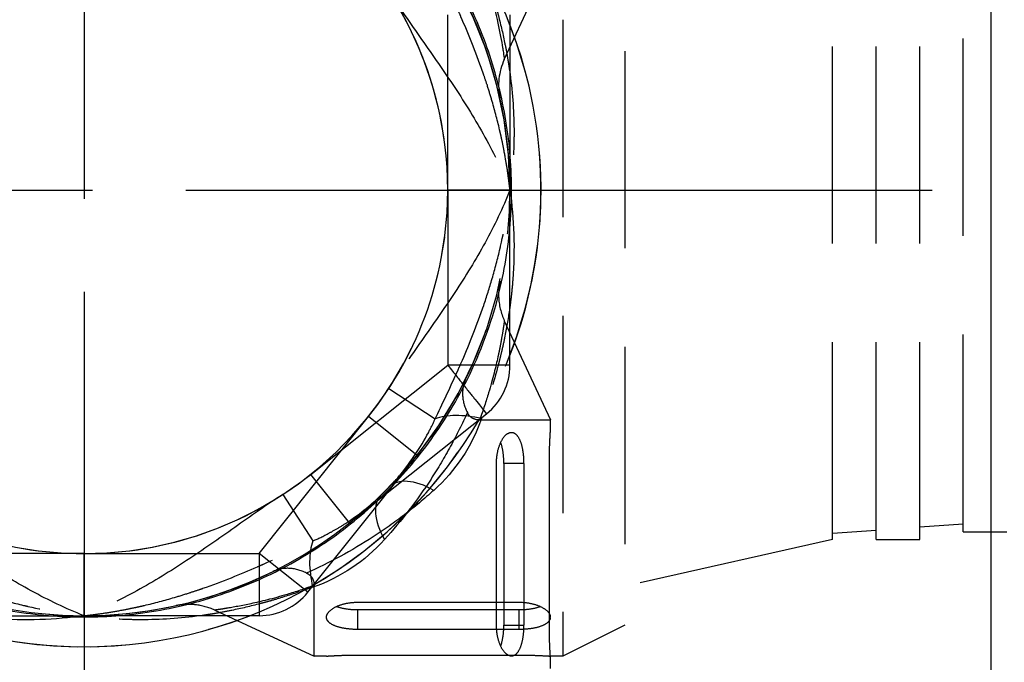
# Model space of a CAD drawing. Header units: millimetres. Extents: x 399 to 6076, y -1991 to 1602.
# Tile 220 of 256: x 4259 to 4274, y 548 to 558. Entities that reach past the tile are written whole.
import ezdxf

# ---------------------------------------------------------------- set-up
doc = ezdxf.new("R2010")
doc.units = ezdxf.units.MM
doc.linetypes.add('AM_ISO08W050', pattern=[18, 12, -1.5, 3, -1.5])
doc.linetypes.add('HIDDEN', pattern=[9.525, 6.35, -3.175])
doc.layers.add('AM_5', color=3, linetype='Continuous', lineweight=25)
doc.layers.add('AM_7', color=4, linetype='AM_ISO08W050', lineweight=25)
doc.layers.add('S20', color=7, linetype='Continuous')
doc.layers.add('中繼線', color=7, linetype='Continuous')
doc.styles.add('尺寸標註', font='romans.shx', dxfattribs={"bigfont": 'CHINESET.SHX'})
doc.dimstyles.new('複本 CNS2-1$0', dxfattribs={"dimtxt": 2.5, "dimasz": 2, "dimexe": 1, "dimexo": 1, "dimgap": 1, "dimtad": 1, "dimtoh": 1, "dimdsep": 46, "dimtxsty": '尺寸標註', "dimcen": 0, "dimclrd": 2, "dimclre": 2, "dimclrt": 3, "dimadec": 0, "dimazin": 2, "dimtp": 0.1, "dimtm": 0.1, "dimtfac": 0.71, "dimtmove": 0, "dimatfit": 0, "dimfxl": 0, "dimlwd": 13, "dimlwe": 13, "dimarcsym": 0})

# ---------------------------------------------------------------- blocks, each defined once
blk = doc.blocks.new('90度接頭-側視')
for p, q in [((6.76, 2.102), (7.5, 3.7)), ((6.85, 0), (5.85, 0)), ((5.85, 0), (5.85, -2.818)), ((6.85, -2.818), (6.85, 0)), ((3.646, -4.575), (5.85, -2.818)), ((6.85, -2.818), (5.85, -2.818)), ((4.269, -5.357), (6.473, -3.6)), ((4.269, -5.357), (3.646, -4.575))]:
    blk.add_line(p, q)
for centre, radius, start, end in [((0, 0), 5.85, 0, 56.8914), ((0, 0), 6.85, 0, 45.7544), ((0, 0), 7.35, 338.7445, 19.5557), ((5.85, -2.818), 1, 308.5549, 0), ((0, 0), 7.35, 210.1895, 329.8105), ((0, 0), 6.85, 231.4451, 308.5549)]:
    blk.add_arc(centre, radius, start, end)
for points, knots in [([(6.362, 3.7), (6.419, 3.544), (6.467, 3.4), (6.506, 3.268), (6.576, 3.036), (6.623, 2.842), (6.657, 2.684), (6.687, 2.547), (6.715, 2.39), (6.732, 2.292), (6.733, 2.281), (6.735, 2.271), (6.736, 2.262), (6.737, 2.26), (6.737, 2.259), (6.737, 2.258), (6.737, 2.255), (6.738, 2.252), (6.738, 2.25), (6.739, 2.247), (6.739, 2.245), (6.74, 2.242), (6.747, 2.195), (6.752, 2.16), (6.755, 2.136), (6.759, 2.113), (6.76, 2.102), (6.76, 2.102)], [0.0000001, 0.0000001, 0.0000001, 0.0000001, 0.0822466, 0.0822466, 0.0822466, 0.2265454, 0.2265454, 0.2265454, 0.3520214, 0.3520214, 0.3520214, 0.3653496, 0.3653496, 0.3653496, 0.3671875, 0.3671875, 0.3671875, 0.3710937, 0.3710937, 0.3710937, 0.375, 0.375, 0.375, 0.4375, 0.4375, 0.4375, 0.4986772, 0.4986772, 0.4986772, 0.4986772]), ([(6.76, 2.102), (6.715, 2.004), (6.685, 1.897), (6.668, 1.737), (6.666, 1.683), (6.671, 1.602), (6.673, 1.575), (6.678, 1.538), (6.68, 1.528), (6.682, 1.511), (6.684, 1.503), (6.686, 1.494), (6.686, 1.492), (6.687, 1.489), (6.687, 1.487), (6.687, 1.485), (6.687, 1.484), (6.688, 1.482), (6.688, 1.482), (6.689, 1.479), (6.689, 1.478), (6.689, 1.477), (6.689, 1.476), (6.689, 1.475), (6.689, 1.475), (6.689, 1.475), (6.689, 1.475), (6.689, 1.475)], [0, 0, 0, 0, 0.03238533, 0.03238533, 0.04848247, 0.04848247, 0.05661557, 0.05661557, 0.05966355, 0.05966355, 0.0619518, 0.0619518, 0.06256623, 0.06256623, 0.0629676, 0.0629676, 0.0633711, 0.0633711, 0.06377443, 0.06377443, 0.06541595, 0.06541595, 0.06701571, 0.06701571, 0.07181345, 0.07181345, 0.07469504, 0.07469504, 0.07469504, 0.07469504]), ([(5.85, -2.818), (5.905, -2.887), (5.953, -2.947), (5.993, -2.997), (6.012, -3.021), (6.03, -3.044), (6.046, -3.064), (6.054, -3.074), (6.062, -3.084), (6.069, -3.093), (6.072, -3.097), (6.076, -3.101), (6.079, -3.105), (6.082, -3.11), (6.083, -3.111), (6.089, -3.118), (6.132, -3.172), (6.17, -3.22), (6.204, -3.262), (6.221, -3.283), (6.236, -3.303), (6.251, -3.321), (6.258, -3.33), (6.265, -3.339), (6.272, -3.347), (6.275, -3.351), (6.278, -3.355), (6.281, -3.359), (6.283, -3.361), (6.284, -3.363), (6.286, -3.365), (6.288, -3.367), (6.289, -3.369), (6.291, -3.371), (6.36, -3.458), (6.404, -3.514), (6.432, -3.549), (6.46, -3.585), (6.473, -3.6), (6.473, -3.6)], [0, 0, 0, 0, 0.125, 0.125, 0.125, 0.1875, 0.1875, 0.1875, 0.21875, 0.21875, 0.21875, 0.234375, 0.234375, 0.234375, 0.25, 0.25, 0.25, 0.375, 0.375, 0.375, 0.4375, 0.4375, 0.4375, 0.46875, 0.46875, 0.46875, 0.484375, 0.484375, 0.484375, 0.492187, 0.492187, 0.492187, 0.5, 0.5, 0.5, 0.75, 0.75, 0.75, 1, 1, 1, 1]), ([(-3.646, -4.575), (-3.128, -4.987), (-2.556, -5.303), (-1.931, -5.522), (-1.306, -5.741), (-0.662, -5.85), (0, -5.85), (0.662, -5.85), (1.306, -5.741), (1.931, -5.522), (2.556, -5.303), (3.128, -4.988), (3.646, -4.575)], [0, 0, 0, 0, 0.25, 0.25, 0.25, 0.5, 0.5, 0.5, 0.75, 0.75, 0.75, 1, 1, 1, 1])]:
    blk.add_open_spline(points, degree=3, knots=knots)
blk = doc.blocks.new('90接頭方向組合')
at = {"layer": '中繼線', "color": 1, "linetype": 'HIDDEN', "ltscale": 0.5}
for p, q in [((52.122, 51.922), (52.122, 36.922)), ((53.122, 51.422), (53.122, 37.422)), ((56.462, 38.797), (56.462, 50.047)), ((57.162, 38.797), (57.162, 50.047)), ((57.862, 38.797), (57.862, 50.047)), ((58.562, 38.922), (58.562, 49.922)), ((50.272, 44.422), (50.272, 47.24)), ((51.272, 47.24), (51.272, 44.422)), ((50.272, 44.422), (51.272, 44.422)), ((51.182, 42.32), (51.922, 40.722)), ((49.322, 41.227), (50.069, 40.74)), ((47.24, 38.572), (48.997, 40.776)), ((49.779, 40.153), (48.997, 40.776)), ((50.784, 40.722), (51.922, 40.722)), ((51.922, 40.522), (51.922, 40.722)), ((48.022, 37.949), (49.779, 40.153)), ((51.055, 37.422), (51.055, 40.022)), ((51.493, 40.022), (51.174, 40.022)), ((51.174, 40.022), (51.174, 37.422)), ((51.493, 40.022), (51.493, 37.422)), ((51.906, 37.422), (51.906, 40.022)), ((47.618, 39.522), (48.104, 38.776)), ((58.562, 39.044), (57.862, 38.995)), ((57.162, 38.946), (56.462, 38.897)), ((58.562, 38.922), (59.262, 38.922)), ((56.462, 38.797), (53.122, 38.047)), ((57.162, 38.797), (57.862, 38.797)), ((44.422, 38.572), (41.604, 38.572)), ((44.422, 37.572), (44.422, 38.572)), ((44.422, 38.572), (44.422, 37.572)), ((44.422, 38.572), (47.24, 38.572)), ((47.24, 38.572), (47.24, 37.572)), ((48.022, 37.949), (47.24, 38.572)), ((47.459, 38.282), (47.459, 38.282)), ((48.122, 36.922), (48.122, 38.06)), ((48.822, 37.789), (51.422, 37.789)), ((41.604, 37.572), (44.422, 37.572)), ((47.24, 37.572), (44.422, 37.572)), ((46.524, 37.662), (48.122, 36.922)), ((48.822, 37.67), (48.822, 37.351)), ((48.822, 37.67), (51.422, 37.67)), ((51.422, 37.351), (51.422, 37.67)), ((51.174, 37.422), (51.493, 37.422)), ((53.122, 37.422), (52.122, 36.922)), ((51.422, 37.351), (48.822, 37.351)), ((48.322, 36.922), (48.122, 36.922)), ((48.822, 36.939), (51.422, 36.939)), ((52.122, 36.922), (51.922, 36.922)), ((51.922, 36.722), (51.922, 36.922))]:
    blk.add_line(p, q, dxfattribs=at)
for centre, radius, start, end in [((44.422, 44.422), 7.35, 300.1895, 59.8105), ((44.422, 44.422), 6.85, 321.4451, 38.5549), ((44.422, 44.422), 7.35, 340.4443, 21.2555), ((44.422, 44.422), 6.69, 16.232, 16.2324), ((44.422, 44.422), 5.85, 303.1086, 0), ((44.422, 44.422), 6.85, 314.2456, 0), ((44.422, 44.422), 6.69, 343.7678, 343.7681), ((44.422, 44.422), 5.85, 213.1086, 270), ((44.422, 44.422), 5.85, 270, 326.8914), ((44.422, 44.422), 6.85, 224.2456, 270), ((44.422, 44.422), 6.85, 270, 315.7544), ((44.422, 44.422), 6.69, 286.232, 286.2324), ((47.24, 38.572), 1, 270, 321.4451), ((44.422, 44.422), 7.35, 248.7445, 289.5557), ((44.422, 44.422), 7.35, 250.4443, 291.2555)]:
    blk.add_arc(centre, radius, start, end, dxfattribs=at)
for centre, major_axis, ratio, start_param, end_param in [((50.815, 40.253), (0.955, -0.296), 0.473491, 1.71655, 2.600464), ((50.046, 38.945), (-0.716, 0.698), 0.516783, 5.178714, 6.283185), ((49.899, 38.799), (-0.698, 0.716), 0.516783, 0, 1.104471), ((48.591, 38.029), (0.296, -0.955), 0.473491, 3.682721, 4.566635)]:
    blk.add_ellipse(centre, major_axis=major_axis, ratio=ratio, start_param=start_param, end_param=end_param, dxfattribs=at)
for points, knots in [([(48.997, 40.776), (49.41, 41.294), (49.726, 41.866), (49.944, 42.491), (50.163, 43.116), (50.272, 43.76), (50.272, 44.422), (50.272, 45.084), (50.163, 45.729), (49.944, 46.354), (49.726, 46.979), (49.41, 47.55), (48.997, 48.068)], [0, 0, 0, 0, 0.25, 0.25, 0.25, 0.5, 0.5, 0.5, 0.75, 0.75, 0.75, 1, 1, 1, 1]), ([(51.272, 44.422), (51.268, 44.461), (51.263, 44.505), (51.257, 44.552), (51.255, 44.568), (51.253, 44.584), (51.251, 44.601), (51.242, 44.667), (51.232, 44.741), (51.219, 44.822), (51.206, 44.903), (51.19, 44.991), (51.172, 45.086), (51.163, 45.134), (51.153, 45.183), (51.142, 45.234), (51.136, 45.26), (51.131, 45.286), (51.125, 45.312), (51.122, 45.325), (51.119, 45.339), (51.116, 45.352), (51.114, 45.359), (51.113, 45.365), (51.111, 45.372), (51.109, 45.379), (51.107, 45.387), (51.106, 45.393), (51.067, 45.559), (51.024, 45.72), (50.978, 45.877), (50.954, 45.959), (50.929, 46.039), (50.904, 46.118), (50.886, 46.171), (50.869, 46.224), (50.851, 46.277), (50.846, 46.291), (50.841, 46.305), (50.837, 46.318), (50.835, 46.323), (50.834, 46.326), (50.832, 46.332), (50.721, 46.651), (50.601, 46.945), (50.484, 47.211), (50.469, 47.247), (50.453, 47.283), (50.438, 47.317), (50.306, 47.612), (50.18, 47.873), (50.069, 48.104)], [0.0002441, 0.0002441, 0.0002441, 0.0002441, 0.0471077, 0.0471077, 0.0471077, 0.0627289, 0.0627289, 0.0627289, 0.1252136, 0.1252136, 0.1252136, 0.1876984, 0.1876984, 0.1876984, 0.2189407, 0.2189407, 0.2189407, 0.2345619, 0.2345619, 0.2345619, 0.2423725, 0.2423725, 0.2423725, 0.2462778, 0.2462778, 0.2462778, 0.2501831, 0.2501831, 0.2501831, 0.3751526, 0.3751526, 0.3751526, 0.4402334, 0.4402334, 0.4402334, 0.4845273, 0.4845273, 0.4845273, 0.4963042, 0.4963042, 0.4963042, 0.5001221, 0.5001221, 0.5001221, 0.7204352, 0.7204352, 0.7204352, 0.750061, 0.750061, 0.750061, 1, 1, 1, 1]), ([(50.815, 48.101), (50.872, 47.941), (50.922, 47.789), (50.966, 47.648), (50.988, 47.577), (51.008, 47.509), (51.027, 47.444), (51.036, 47.411), (51.045, 47.379), (51.054, 47.348), (51.058, 47.332), (51.063, 47.317), (51.067, 47.302), (51.069, 47.294), (51.071, 47.286), (51.073, 47.279), (51.074, 47.275), (51.075, 47.271), (51.076, 47.268), (51.077, 47.264), (51.078, 47.261), (51.079, 47.256), (51.12, 47.102), (51.156, 46.949), (51.187, 46.797), (51.202, 46.722), (51.217, 46.646), (51.23, 46.572), (51.236, 46.534), (51.242, 46.497), (51.248, 46.46), (51.251, 46.441), (51.254, 46.423), (51.257, 46.404), (51.26, 46.386), (51.262, 46.369), (51.265, 46.349), (51.311, 46.028), (51.335, 45.709), (51.338, 45.394), (51.338, 45.387), (51.338, 45.38), (51.338, 45.372), (51.338, 45.292), (51.337, 45.212), (51.334, 45.132), (51.327, 44.892), (51.306, 44.655), (51.272, 44.422)], [0, 0, 0, 0, 0.125, 0.125, 0.125, 0.1875, 0.1875, 0.1875, 0.21875, 0.21875, 0.21875, 0.234375, 0.234375, 0.234375, 0.242188, 0.242188, 0.242188, 0.246094, 0.246094, 0.246094, 0.25, 0.25, 0.25, 0.375, 0.375, 0.375, 0.4375, 0.4375, 0.4375, 0.46875, 0.46875, 0.46875, 0.484375, 0.484375, 0.484375, 0.5, 0.5, 0.5, 0.744385, 0.744385, 0.744385, 0.75, 0.75, 0.75, 0.8125, 0.8125, 0.8125, 1, 1, 1, 1]), ([(49.322, 47.618), (49.493, 47.356), (49.673, 47.101), (50.032, 46.589), (50.212, 46.333), (50.556, 45.812), (50.72, 45.547), (51.021, 44.999), (51.156, 44.717), (51.272, 44.422)], [0, 0, 0, 0, 0.25, 0.25, 0.5, 0.5, 0.75, 0.75, 1, 1, 1, 1]), ([(51.272, 44.422), (51.157, 44.13), (51.022, 43.848), (50.722, 43.301), (50.558, 43.036), (50.213, 42.514), (50.033, 42.257), (49.674, 41.745), (49.493, 41.489), (49.322, 41.227)], [0, 0, 0, 0, 0.25, 0.25, 0.5, 0.5, 0.75, 0.75, 1, 1, 1, 1]), ([(50.069, 40.74), (50.18, 40.971), (50.306, 41.232), (50.437, 41.527), (50.453, 41.562), (50.469, 41.597), (50.485, 41.633), (50.601, 41.9), (50.721, 42.193), (50.832, 42.513), (50.836, 42.524), (50.838, 42.531), (50.841, 42.54), (50.889, 42.678), (50.935, 42.821), (50.978, 42.968), (51.024, 43.124), (51.067, 43.285), (51.106, 43.45), (51.111, 43.471), (51.117, 43.496), (51.122, 43.519), (51.197, 43.852), (51.243, 44.155), (51.272, 44.422)], [0, 0, 0, 0, 0.249939, 0.249939, 0.249939, 0.2797423, 0.2797423, 0.2797423, 0.4998779, 0.4998779, 0.4998779, 0.5076885, 0.5076885, 0.5076885, 0.6248474, 0.6248474, 0.6248474, 0.74918, 0.74918, 0.74918, 0.7654381, 0.7654381, 0.7654381, 0.9997559, 0.9997559, 0.9997559, 0.9997559]), ([(51.272, 44.422), (51.34, 43.956), (51.355, 43.473), (51.318, 42.982), (51.312, 42.901), (51.305, 42.819), (51.296, 42.737), (51.291, 42.696), (51.286, 42.655), (51.281, 42.614), (51.278, 42.593), (51.276, 42.573), (51.273, 42.552), (51.272, 42.542), (51.27, 42.532), (51.269, 42.521), (51.267, 42.511), (51.266, 42.5), (51.264, 42.491), (51.243, 42.344), (51.217, 42.195), (51.186, 42.045), (51.171, 41.969), (51.154, 41.894), (51.136, 41.818), (51.127, 41.78), (51.118, 41.741), (51.108, 41.703), (51.104, 41.684), (51.099, 41.665), (51.094, 41.646), (51.091, 41.636), (51.089, 41.627), (51.086, 41.617), (51.085, 41.612), (51.084, 41.607), (51.083, 41.603), (51.081, 41.598), (51.08, 41.592), (51.079, 41.588), (51.016, 41.349), (50.928, 41.064), (50.815, 40.744)], [0, 0, 0, 0, 0.375, 0.375, 0.375, 0.4375, 0.4375, 0.4375, 0.46875, 0.46875, 0.46875, 0.484375, 0.484375, 0.484375, 0.492187, 0.492187, 0.492187, 0.5, 0.5, 0.5, 0.625, 0.625, 0.625, 0.6875, 0.6875, 0.6875, 0.71875, 0.71875, 0.71875, 0.734375, 0.734375, 0.734375, 0.742187, 0.742187, 0.742187, 0.746094, 0.746094, 0.746094, 0.75, 0.75, 0.75, 1, 1, 1, 1]), ([(51.105, 42.919), (51.108, 42.93), (51.115, 42.965), (51.113, 42.952), (51.112, 42.952), (51.112, 42.95), (51.112, 42.95), (51.112, 42.949), (51.112, 42.949), (51.112, 42.948), (51.111, 42.947), (51.111, 42.945), (51.111, 42.943), (51.105, 42.916), (51.101, 42.89), (51.091, 42.812), (51.089, 42.76), (51.095, 42.575), (51.127, 42.441), (51.182, 42.32)], [0.0000018, 0.0000018, 0.0000018, 0.0000018, 0.0640841, 0.0640841, 0.0650813, 0.0650813, 0.0653301, 0.0653301, 0.0654529, 0.0654529, 0.0656993, 0.0656993, 0.066189, 0.066189, 0.0740078, 0.0740078, 0.0896791, 0.0896791, 0.1295064, 0.1295064, 0.1295064, 0.1295064]), ([(51.182, 42.32), (51.182, 42.32), (51.181, 42.308), (51.177, 42.285), (51.177, 42.283), (51.177, 42.281), (51.177, 42.279), (51.174, 42.259), (51.17, 42.231), (51.164, 42.196), (51.164, 42.193), (51.163, 42.19), (51.163, 42.187), (51.162, 42.184), (51.162, 42.181), (51.162, 42.179), (51.161, 42.173), (51.16, 42.167), (51.159, 42.161), (51.153, 42.122), (51.145, 42.076), (51.135, 42.023), (51.13, 41.992), (51.124, 41.959), (51.117, 41.923), (51.114, 41.905), (51.11, 41.886), (51.106, 41.867), (51.104, 41.858), (51.102, 41.848), (51.1, 41.838), (51.099, 41.833), (51.098, 41.828), (51.097, 41.823), (51.097, 41.821), (51.096, 41.818), (51.096, 41.816), (51.095, 41.813), (51.095, 41.81), (51.094, 41.808), (51.089, 41.786), (51.084, 41.762), (51.079, 41.737), (51.045, 41.58), (50.998, 41.387), (50.929, 41.157), (50.889, 41.024), (50.842, 40.879), (50.784, 40.722)], [0.4996312, 0.4996312, 0.4996312, 0.4996312, 0.5625, 0.5625, 0.5625, 0.5670909, 0.5670909, 0.5670909, 0.6171875, 0.6171875, 0.6171875, 0.6210938, 0.6210938, 0.6210938, 0.625, 0.625, 0.625, 0.6335102, 0.6335102, 0.6335102, 0.6875, 0.6875, 0.6875, 0.71875, 0.71875, 0.71875, 0.734375, 0.734375, 0.734375, 0.7421875, 0.7421875, 0.7421875, 0.7460938, 0.7460938, 0.7460938, 0.7480469, 0.7480469, 0.7480469, 0.75, 0.75, 0.75, 0.7726181, 0.7726181, 0.7726181, 0.9168736, 0.9168736, 0.9168736, 1, 1, 1, 1]), ([(50.562, 41.386), (50.558, 41.376), (50.553, 41.366), (50.52, 41.286), (50.507, 41.209), (50.514, 41.035), (50.54, 40.938), (50.587, 40.843)], [-0.00471986, -0.00471986, -0.00471986, -0.00471986, 0, 0, 0.03295232, 0.03295232, 0.07067013, 0.07067013, 0.07067013, 0.07067013]), ([(50.587, 40.843), (50.504, 40.66), (50.415, 40.48), (50.318, 40.301), (50.22, 40.123), (50.115, 39.945), (50.003, 39.772), (49.777, 39.425), (49.529, 39.101), (49.255, 38.799)], [0, 0, 0, 0, 0.25, 0.25, 0.25, 0.5, 0.5, 0.5, 1, 1, 1, 1]), ([(49.329, 39.643), (49.383, 39.698), (49.448, 39.767), (49.518, 39.852), (49.675, 40.039), (49.879, 40.353), (49.981, 40.556), (50.018, 40.628), (50.047, 40.69), (50.069, 40.74)], [0, 0, 0, 0, 0.25, 0.25, 0.25, 0.803278, 0.803278, 0.803278, 1, 1, 1, 1]), ([(50.784, 40.722), (50.746, 40.722), (50.704, 40.729), (50.651, 40.762), (50.635, 40.774), (50.608, 40.804), (50.597, 40.822), (50.587, 40.843)], [0.00000387, 0.00000387, 0.00000387, 0.00000387, 0.0217163, 0.0217163, 0.03057237, 0.03057237, 0.03874012, 0.03874012, 0.03874012, 0.03874012]), ([(51.055, 40.022), (51.055, 40.085), (51.062, 40.151), (51.088, 40.272), (51.107, 40.326), (51.15, 40.416), (51.178, 40.456), (51.237, 40.509), (51.268, 40.522), (51.323, 40.522), (51.352, 40.51), (51.402, 40.458), (51.424, 40.418), (51.458, 40.327), (51.471, 40.272), (51.489, 40.151), (51.493, 40.085), (51.493, 40.022)], [-0.1577208, -0.1577208, -0.1577208, -0.1577208, -0.1389238, -0.1389238, -0.1201268, -0.1201268, -0.0992039, -0.0992039, -0.078281, -0.078281, -0.0578744, -0.0578744, -0.0374678, -0.0374678, -0.0187339, -0.0187339, 0, 0, 0, 0]), ([(51.906, 40.022), (51.906, 40.085), (51.906, 40.152), (51.91, 40.275), (51.912, 40.331), (51.916, 40.42), (51.918, 40.459), (51.921, 40.51), (51.922, 40.522), (51.922, 40.522)], [-0.15072264, -0.15072264, -0.15072264, -0.15072264, -0.1318823, -0.1318823, -0.11304196, -0.11304196, -0.09420164, -0.09420164, -0.07536132, -0.07536132, -0.07536132, -0.07536132]), ([(51.174, 40.022), (51.174, 40.085), (51.17, 40.151), (51.152, 40.268), (51.139, 40.32), (51.124, 40.361)], [-0.3168552, -0.3168552, -0.3168552, -0.3168552, -0.2981307, -0.2981307, -0.28069087, -0.28069087, -0.28069087, -0.28069087]), ([(50.046, 39.589), (49.895, 39.453), (49.738, 39.322), (49.414, 39.073), (49.247, 38.955), (48.724, 38.616), (48.367, 38.423), (48.002, 38.258)], [0, 0, 0, 0, 0.25, 0.25, 0.5, 0.5, 1, 1, 1, 1]), ([(44.422, 37.572), (44.13, 37.687), (43.848, 37.822), (43.301, 38.122), (43.036, 38.287), (42.514, 38.631), (42.257, 38.811), (41.745, 39.171), (41.489, 39.351), (41.227, 39.522)], [0, 0, 0, 0, 0.25, 0.25, 0.5, 0.5, 0.75, 0.75, 1, 1, 1, 1]), ([(47.618, 39.522), (47.356, 39.352), (47.101, 39.172), (46.589, 38.812), (46.333, 38.633), (45.812, 38.289), (45.547, 38.124), (44.999, 37.824), (44.717, 37.688), (44.422, 37.572)], [0, 0, 0, 0, 0.25, 0.25, 0.5, 0.5, 0.75, 0.75, 1, 1, 1, 1]), ([(48.104, 38.776), (48.168, 38.804), (48.251, 38.842), (48.349, 38.894), (48.398, 38.92), (48.451, 38.949), (48.507, 38.983), (48.564, 39.016), (48.627, 39.056), (48.687, 39.096), (48.925, 39.257), (49.09, 39.407), (49.202, 39.515)], [0, 0, 0, 0, 0.25, 0.25, 0.25, 0.375, 0.375, 0.375, 0.5, 0.5, 0.5, 1, 1, 1, 1]), ([(40.74, 38.776), (40.971, 38.665), (41.232, 38.539), (41.527, 38.407), (41.562, 38.391), (41.597, 38.376), (41.633, 38.36), (41.9, 38.243), (42.193, 38.124), (42.513, 38.013), (42.524, 38.009), (42.531, 38.006), (42.54, 38.003), (42.678, 37.955), (42.821, 37.909), (42.968, 37.866), (43.124, 37.82), (43.285, 37.777), (43.45, 37.739), (43.471, 37.734), (43.496, 37.728), (43.519, 37.723), (43.852, 37.648), (44.155, 37.601), (44.422, 37.572)], [0, 0, 0, 0, 0.249939, 0.249939, 0.249939, 0.2797423, 0.2797423, 0.2797423, 0.4998779, 0.4998779, 0.4998779, 0.5076885, 0.5076885, 0.5076885, 0.6248474, 0.6248474, 0.6248474, 0.74918, 0.74918, 0.74918, 0.7654381, 0.7654381, 0.7654381, 0.9997559, 0.9997559, 0.9997559, 0.9997559]), ([(44.422, 37.572), (44.461, 37.576), (44.505, 37.581), (44.552, 37.587), (44.568, 37.589), (44.584, 37.591), (44.601, 37.593), (44.667, 37.602), (44.741, 37.613), (44.822, 37.626), (44.903, 37.639), (44.991, 37.654), (45.086, 37.673), (45.134, 37.682), (45.183, 37.692), (45.234, 37.703), (45.26, 37.708), (45.286, 37.714), (45.312, 37.72), (45.325, 37.723), (45.339, 37.726), (45.352, 37.729), (45.359, 37.73), (45.365, 37.732), (45.372, 37.733), (45.379, 37.735), (45.387, 37.737), (45.393, 37.738), (45.559, 37.777), (45.72, 37.82), (45.877, 37.866), (45.959, 37.89), (46.039, 37.915), (46.118, 37.941), (46.171, 37.958), (46.224, 37.976), (46.277, 37.994), (46.291, 37.998), (46.305, 38.003), (46.318, 38.008), (46.323, 38.009), (46.326, 38.011), (46.332, 38.013), (46.651, 38.124), (46.945, 38.243), (47.211, 38.36), (47.247, 38.376), (47.283, 38.391), (47.317, 38.407), (47.612, 38.539), (47.873, 38.665), (48.104, 38.776)], [0.0002441, 0.0002441, 0.0002441, 0.0002441, 0.0471077, 0.0471077, 0.0471077, 0.0627289, 0.0627289, 0.0627289, 0.1252136, 0.1252136, 0.1252136, 0.1876984, 0.1876984, 0.1876984, 0.2189407, 0.2189407, 0.2189407, 0.2345619, 0.2345619, 0.2345619, 0.2423725, 0.2423725, 0.2423725, 0.2462778, 0.2462778, 0.2462778, 0.2501831, 0.2501831, 0.2501831, 0.3751526, 0.3751526, 0.3751526, 0.4402334, 0.4402334, 0.4402334, 0.4845273, 0.4845273, 0.4845273, 0.4963042, 0.4963042, 0.4963042, 0.5001221, 0.5001221, 0.5001221, 0.7204352, 0.7204352, 0.7204352, 0.750061, 0.750061, 0.750061, 1, 1, 1, 1]), ([(48.002, 38.258), (47.906, 38.304), (47.81, 38.33), (47.636, 38.338), (47.559, 38.325), (47.479, 38.291), (47.468, 38.287), (47.459, 38.282)], [0.00000157, 0.00000157, 0.00000157, 0.00000157, 0.03773377, 0.03773377, 0.07068367, 0.07068367, 0.07542641, 0.07542641, 0.07542641, 0.07542641]), ([(48.002, 38.258), (48.023, 38.248), (48.04, 38.236), (48.07, 38.209), (48.083, 38.194), (48.115, 38.14), (48.122, 38.098), (48.122, 38.06)], [0.0000014, 0.0000014, 0.0000014, 0.0000014, 0.00816984, 0.00816984, 0.01702645, 0.01702645, 0.0387401, 0.0387401, 0.0387401, 0.0387401]), ([(44.422, 37.572), (43.956, 37.505), (43.473, 37.489), (42.982, 37.526), (42.901, 37.532), (42.819, 37.54), (42.737, 37.549), (42.696, 37.553), (42.655, 37.558), (42.614, 37.563), (42.593, 37.566), (42.573, 37.569), (42.552, 37.571), (42.542, 37.573), (42.532, 37.574), (42.521, 37.576), (42.511, 37.577), (42.5, 37.579), (42.491, 37.58), (42.344, 37.601), (42.195, 37.627), (42.045, 37.658), (41.969, 37.674), (41.894, 37.69), (41.818, 37.708), (41.78, 37.717), (41.741, 37.726), (41.703, 37.736), (41.684, 37.741), (41.665, 37.746), (41.646, 37.751), (41.636, 37.753), (41.627, 37.755), (41.617, 37.758), (41.612, 37.759), (41.607, 37.76), (41.603, 37.762), (41.598, 37.763), (41.592, 37.765), (41.588, 37.766), (41.349, 37.829), (41.064, 37.917), (40.744, 38.029)], [0, 0, 0, 0, 0.375, 0.375, 0.375, 0.4375, 0.4375, 0.4375, 0.46875, 0.46875, 0.46875, 0.484375, 0.484375, 0.484375, 0.492187, 0.492187, 0.492187, 0.5, 0.5, 0.5, 0.625, 0.625, 0.625, 0.6875, 0.6875, 0.6875, 0.71875, 0.71875, 0.71875, 0.734375, 0.734375, 0.734375, 0.742187, 0.742187, 0.742187, 0.746094, 0.746094, 0.746094, 0.75, 0.75, 0.75, 1, 1, 1, 1]), ([(48.101, 38.029), (47.941, 37.973), (47.789, 37.923), (47.648, 37.879), (47.577, 37.857), (47.509, 37.836), (47.444, 37.818), (47.411, 37.808), (47.379, 37.799), (47.348, 37.79), (47.332, 37.786), (47.317, 37.782), (47.302, 37.778), (47.294, 37.776), (47.286, 37.774), (47.279, 37.772), (47.275, 37.771), (47.271, 37.77), (47.268, 37.769), (47.264, 37.768), (47.261, 37.767), (47.256, 37.766), (47.102, 37.725), (46.949, 37.689), (46.797, 37.658), (46.722, 37.642), (46.646, 37.628), (46.572, 37.615), (46.534, 37.608), (46.497, 37.602), (46.46, 37.596), (46.441, 37.593), (46.423, 37.59), (46.404, 37.588), (46.386, 37.585), (46.369, 37.582), (46.349, 37.579), (46.028, 37.533), (45.709, 37.509), (45.394, 37.507), (45.387, 37.507), (45.38, 37.507), (45.372, 37.507), (45.292, 37.507), (45.212, 37.508), (45.132, 37.51), (44.892, 37.518), (44.655, 37.539), (44.422, 37.572)], [0, 0, 0, 0, 0.125, 0.125, 0.125, 0.1875, 0.1875, 0.1875, 0.21875, 0.21875, 0.21875, 0.234375, 0.234375, 0.234375, 0.242188, 0.242188, 0.242188, 0.246094, 0.246094, 0.246094, 0.25, 0.25, 0.25, 0.375, 0.375, 0.375, 0.4375, 0.4375, 0.4375, 0.46875, 0.46875, 0.46875, 0.484375, 0.484375, 0.484375, 0.5, 0.5, 0.5, 0.744385, 0.744385, 0.744385, 0.75, 0.75, 0.75, 0.8125, 0.8125, 0.8125, 1, 1, 1, 1]), ([(48.122, 38.06), (47.966, 38.003), (47.822, 37.956), (47.69, 37.916), (47.459, 37.846), (47.264, 37.799), (47.107, 37.765), (46.97, 37.736), (46.813, 37.707), (46.714, 37.691), (46.704, 37.689), (46.694, 37.687), (46.684, 37.686), (46.683, 37.686), (46.681, 37.685), (46.68, 37.685), (46.677, 37.685), (46.675, 37.684), (46.672, 37.684), (46.669, 37.683), (46.667, 37.683), (46.664, 37.683), (46.617, 37.675), (46.582, 37.67), (46.558, 37.667), (46.536, 37.664), (46.524, 37.662), (46.524, 37.662)], [0.0000001, 0.0000001, 0.0000001, 0.0000001, 0.0822466, 0.0822466, 0.0822466, 0.2265454, 0.2265454, 0.2265454, 0.3520214, 0.3520214, 0.3520214, 0.3653496, 0.3653496, 0.3653496, 0.3671875, 0.3671875, 0.3671875, 0.3710937, 0.3710937, 0.3710937, 0.375, 0.375, 0.375, 0.4375, 0.4375, 0.4375, 0.4986772, 0.4986772, 0.4986772, 0.4986772]), ([(46.524, 37.662), (46.426, 37.707), (46.32, 37.737), (46.159, 37.754), (46.105, 37.756), (46.024, 37.752), (45.997, 37.749), (45.96, 37.744), (45.95, 37.743), (45.933, 37.74), (45.925, 37.738), (45.916, 37.737), (45.914, 37.736), (45.911, 37.736), (45.91, 37.735), (45.907, 37.735), (45.906, 37.735), (45.905, 37.734), (45.904, 37.734), (45.901, 37.734), (45.9, 37.733), (45.899, 37.733), (45.899, 37.733), (45.897, 37.733), (45.897, 37.733), (45.897, 37.733), (45.897, 37.733), (45.897, 37.733)], [0, 0, 0, 0, 0.03238533, 0.03238533, 0.04848247, 0.04848247, 0.05661557, 0.05661557, 0.05966355, 0.05966355, 0.0619518, 0.0619518, 0.06256623, 0.06256623, 0.0629676, 0.0629676, 0.0633711, 0.0633711, 0.06377443, 0.06377443, 0.06541595, 0.06541595, 0.06701571, 0.06701571, 0.07181345, 0.07181345, 0.07469504, 0.07469504, 0.07469504, 0.07469504]), ([(48.822, 37.351), (48.76, 37.351), (48.693, 37.356), (48.572, 37.373), (48.517, 37.387), (48.427, 37.42), (48.387, 37.442), (48.335, 37.493), (48.322, 37.521), (48.322, 37.576), (48.335, 37.607), (48.388, 37.666), (48.428, 37.694), (48.519, 37.738), (48.573, 37.757), (48.693, 37.782), (48.76, 37.789), (48.822, 37.789)], [-0.1577208, -0.1577208, -0.1577208, -0.1577208, -0.1389869, -0.1389869, -0.120253, -0.120253, -0.0998464, -0.0998464, -0.0794397, -0.0794397, -0.0585168, -0.0585168, -0.037594, -0.037594, -0.018797, -0.018797, 0, 0, 0, 0]), ([(48.483, 37.721), (48.525, 37.706), (48.576, 37.693), (48.694, 37.675), (48.76, 37.67), (48.822, 37.67)], [-0.19459193, -0.19459193, -0.19459193, -0.19459193, -0.1771521, -0.1771521, -0.1584276, -0.1584276, -0.1584276, -0.1584276]), ([(51.422, 37.789), (51.487, 37.789), (51.555, 37.782), (51.678, 37.755), (51.733, 37.735), (51.821, 37.691), (51.859, 37.663), (51.91, 37.606), (51.922, 37.576), (51.922, 37.522), (51.91, 37.494), (51.86, 37.444), (51.821, 37.422), (51.732, 37.388), (51.677, 37.374), (51.553, 37.356), (51.486, 37.351), (51.422, 37.351)], [-0.315449, -0.315449, -0.315449, -0.315449, -0.2961108, -0.2961108, -0.2767726, -0.2767726, -0.2563879, -0.2563879, -0.2360032, -0.2360032, -0.2159615, -0.2159615, -0.1959198, -0.1959198, -0.1768203, -0.1768203, -0.1577208, -0.1577208, -0.1577208, -0.1577208]), ([(51.422, 37.67), (51.486, 37.67), (51.554, 37.675), (51.67, 37.693), (51.72, 37.706), (51.761, 37.721)], [-0.15843672, -0.15843672, -0.15843672, -0.15843672, -0.13931161, -0.13931161, -0.12225901, -0.12225901, -0.12225901, -0.12225901]), ([(51.493, 37.422), (51.493, 37.359), (51.489, 37.291), (51.47, 37.168), (51.456, 37.112), (51.423, 37.023), (51.4, 36.985), (51.351, 36.934), (51.323, 36.922), (51.269, 36.922), (51.239, 36.935), (51.181, 36.985), (51.153, 37.023), (51.109, 37.112), (51.089, 37.167), (51.063, 37.29), (51.055, 37.358), (51.055, 37.422)], [-0.315449, -0.315449, -0.315449, -0.315449, -0.2963495, -0.2963495, -0.27725, -0.27725, -0.2572083, -0.2572083, -0.2371665, -0.2371665, -0.2167818, -0.2167818, -0.1963971, -0.1963971, -0.1770589, -0.1770589, -0.1577208, -0.1577208, -0.1577208, -0.1577208]), ([(51.124, 37.083), (51.139, 37.124), (51.151, 37.174), (51.17, 37.291), (51.174, 37.358), (51.174, 37.422)], [-0.03617771, -0.03617771, -0.03617771, -0.03617771, -0.01912511, -0.01912511, 0, 0, 0, 0]), ([(51.922, 36.922), (51.922, 36.922), (51.921, 36.935), (51.918, 36.986), (51.916, 37.024), (51.912, 37.113), (51.91, 37.169), (51.906, 37.292), (51.906, 37.359), (51.906, 37.422)], [-0.22608395, -0.22608395, -0.22608395, -0.22608395, -0.20724363, -0.20724363, -0.18840331, -0.18840331, -0.16956297, -0.16956297, -0.15072264, -0.15072264, -0.15072264, -0.15072264]), ([(48.322, 36.922), (48.322, 36.922), (48.335, 36.923), (48.386, 36.926), (48.424, 36.928), (48.513, 36.933), (48.569, 36.935), (48.692, 36.938), (48.759, 36.939), (48.822, 36.939)], [-0.07536132, -0.07536132, -0.07536132, -0.07536132, -0.05652099, -0.05652099, -0.03768067, -0.03768067, -0.01884034, -0.01884034, 0, 0, 0, 0]), ([(51.422, 36.939), (51.485, 36.939), (51.552, 36.938), (51.675, 36.935), (51.731, 36.933), (51.82, 36.928), (51.859, 36.926), (51.91, 36.923), (51.922, 36.922), (51.922, 36.922)], [-0.30144527, -0.30144527, -0.30144527, -0.30144527, -0.28260494, -0.28260494, -0.2637646, -0.2637646, -0.24492428, -0.24492428, -0.22608395, -0.22608395, -0.22608395, -0.22608395])]:
    blk.add_open_spline(points, degree=3, knots=knots, dxfattribs=at)
for points in [[(50.815, 40.744), (50.657, 40.292), (50.4, 39.911), (50.046, 39.589)], [(49.255, 38.799), (48.934, 38.444), (48.552, 38.188), (48.101, 38.029)]]:
    blk.add_open_spline(points, degree=3, dxfattribs=at)
at = {"layer": '中繼線'}
blk.add_blockref('90度接頭-側視', (44.422, 44.422), dxfattribs=at)
blk = doc.blocks.new('*D307')
at = {"layer": 'AM_5', "color": 2, "lineweight": 13}
for p, q in [((4297.068, 589.228), (4297.068, 592.771)), ((4297.068, 592.771), (4327.591, 592.771)), ((4264.336, 587.228), (4298.068, 587.228)), ((4297.068, 555.372), (4297.068, 587.228)), ((4294.947, 555.372), (4298.068, 555.372)), ((4297.068, 553.372), (4297.068, 551.372))]:
    blk.add_line(p, q, dxfattribs=at)
at = {"layer": 'AM_5', "color": 2}
for points in [[(4296.734, 589.228), (4297.401, 589.228), (4297.068, 587.228)], [(4296.734, 553.372), (4297.401, 553.372), (4297.068, 555.372)]]:
    blk.add_solid(points, dxfattribs=at)
at = {"layer": 'Defpoints', "color": 0}
for p in [(4263.336, 587.228), (4297.068, 587.228), (4293.947, 555.372)]:
    blk.add_point(p, dxfattribs=at)
at = {"layer": 'AM_5', "color": 3, "insert": (4312.83, 597.759), "char_height": 2.5, "attachment_point": 5, "style": '尺寸標註'}
blk.add_mtext('WW\\P(空間保持至少100以上)', dxfattribs=at)
blk = doc.blocks.new('*D308')
at = {"layer": 'AM_5', "color": 2, "lineweight": 13}
for p, q in [((4290.947, 550.398), (4290.947, 507.007)), ((4259.586, 523.287), (4259.586, 507.007)), ((4257.586, 508.007), (4255.586, 508.007)), ((4259.586, 508.007), (4290.947, 508.007)), ((4292.947, 508.007), (4326.47, 508.007))]:
    blk.add_line(p, q, dxfattribs=at)
at = {"layer": 'AM_5', "color": 2}
for points in [[(4257.586, 508.341), (4257.586, 507.674), (4259.586, 508.007)], [(4292.947, 508.341), (4292.947, 507.674), (4290.947, 508.007)]]:
    blk.add_solid(points, dxfattribs=at)
at = {"layer": 'Defpoints', "color": 0}
for p in [(4290.947, 551.398), (4259.586, 524.287), (4290.947, 508.007)]:
    blk.add_point(p, dxfattribs=at)
at = {"layer": 'AM_5', "color": 3, "insert": (4310.708, 512.996), "char_height": 2.5, "attachment_point": 5, "style": '尺寸標註'}
blk.add_mtext('WR\\P(空間保持至少100以上)', dxfattribs=at)
blk = doc.blocks.new('S20-右視-02')
at = {"layer": 'S20', "linetype": 'Continuous', "lineweight": 25}
blk.add_line((14.872, -18.535), (14.872, 29.031), dxfattribs=at)
blk.add_open_spline([(-6.553, 19.213), (-6.468, 19.706), (-6.319, 20.58), (-5.794, 21.748), (-5.163, 22.722), (-4.371, 23.572), (-3.453, 24.28), (-2.427, 24.821), (-1.327, 25.187), (-0.18, 25.36), (0.983, 25.342), (2.126, 25.125), (3.219, 24.724), (4.228, 24.14), (5.126, 23.399), (5.883, 22.516), (6.484, 21.522), (6.906, 20.439), (7.144, 19.302), (7.184, 18.141), (7.018, 16.878), (6.608, 15.665), (5.975, 14.559), (5.239, 13.66), (4.361, 12.901), (3.372, 12.297), (2.294, 11.87), (1.16, 11.625), (0, 11.577), (-1.155, 11.72), (-2.269, 12.059), (-3.312, 12.577), (-4.251, 13.266), (-5.063, 14.099), (-5.72, 15.059), (-6.21, 16.112), (-6.51, 17.234), (-6.621, 18.28), (-6.573, 18.939), (-6.553, 19.213)], degree=3, knots=[0, 0, 0, 0, 0.034602, 0.061458, 0.088314, 0.115095, 0.141877, 0.168613, 0.195348, 0.22213, 0.248911, 0.275781, 0.302652, 0.329542, 0.356432, 0.383264, 0.410095, 0.436893, 0.463691, 0.490485, 0.517279, 0.551878, 0.578714, 0.60555, 0.632312, 0.659075, 0.685815, 0.712554, 0.739365, 0.766176, 0.793064, 0.819952, 0.846828, 0.873704, 0.900517, 0.927329, 0.954129, 0.980928, 1, 1, 1, 1], dxfattribs=at)

msp = doc.modelspace()

# ---------------------------------------------------------------- linework, layer by layer
at = {"layer": 'AM_7'}
for p, q in [((4259.586, 589.733), (4259.586, 481.922)), ((4225.225, 555.372), (4293.947, 555.372))]:
    msp.add_line(p, q, dxfattribs=at)

# ---------------------------------------------------------------- block references
at = {"layer": 'S20'}
msp.add_blockref('S20-右視-02', (4259.302, 536.899), dxfattribs=at)
at = {"layer": '中繼線', "color": 0, "linetype": 'ByBlock', "lineweight": -2}
msp.add_blockref('90接頭方向組合', (4215.164, 510.95), dxfattribs=at)

# ---------------------------------------------------------------- dimensions: what is measured, and where the dimension line sits
at = {"layer": 'AM_5'}
dim = msp.add_linear_dim(base=(4297.068, 587.228), p1=(4293.947, 555.372), p2=(4263.336, 587.228), angle=90, text='WW\\P(空間保持至少100以上)', dimstyle='複本 CNS2-1$0', dxfattribs=at)
dim.commit()
dim.dimension.update_dxf_attribs({"geometry": '*D307', "text_midpoint": (4312.83, 592.771), "dimtype": 160})
dim = msp.add_linear_dim(base=(4290.947, 508.007), p1=(4259.586, 524.287), p2=(4290.947, 551.398), text='WR\\P(空間保持至少100以上)', dimstyle='複本 CNS2-1$0', dxfattribs=at)
dim.commit()
dim.dimension.update_dxf_attribs({"geometry": '*D308', "text_midpoint": (4310.708, 508.007), "dimtype": 160})

doc.saveas('drawing.dxf')
